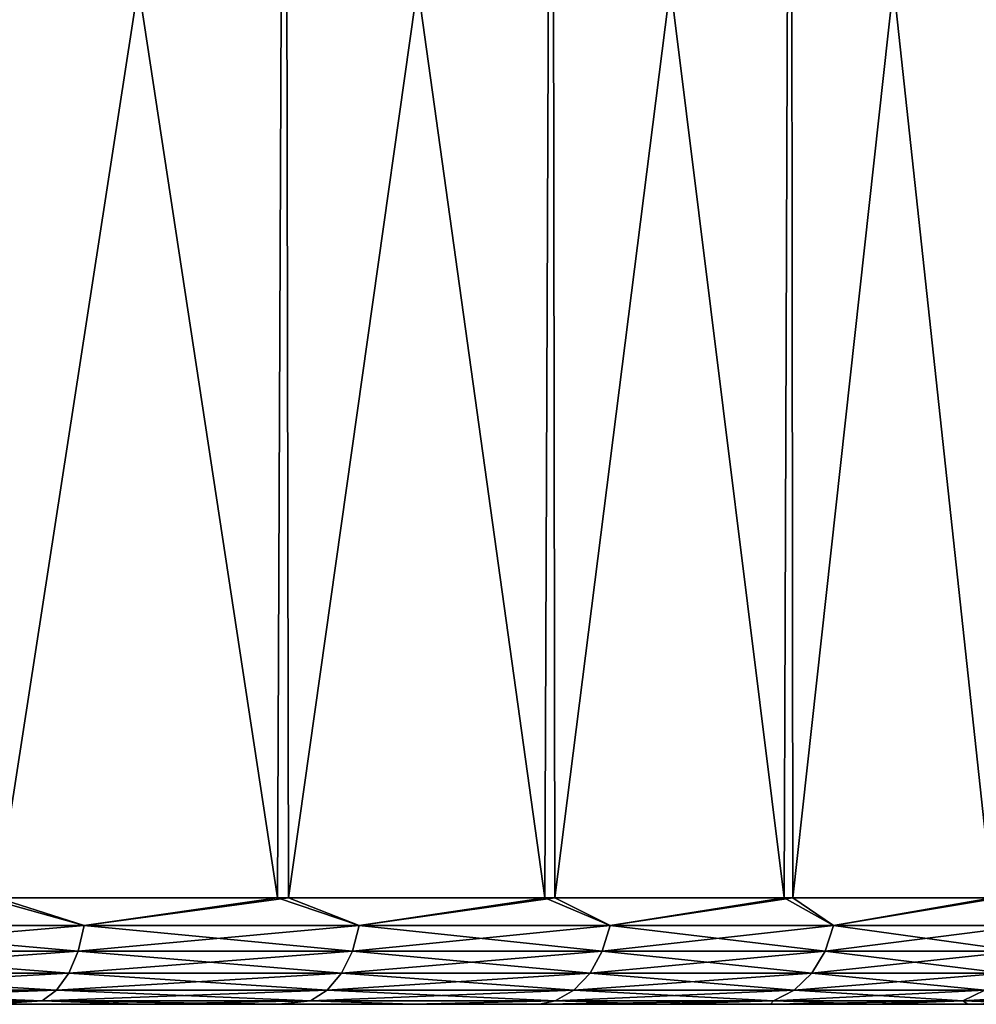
# Model space of a CAD drawing. Header units: metres. Extents: x -63.9 to 30, y -21 to 69.
# Tile 108 of 110: x 16.2 to 25.2, y 50.5 to 59.8. Entities that reach past the tile are written whole.
import ezdxf

# ---------------------------------------------------------------- set-up
doc = ezdxf.new("R2010")
doc.units = ezdxf.units.M
doc.layers.add('solid_SHOWER_ONO150MM_EU_AS_SW0001', color=7, linetype='CONTINUOUS')

msp = doc.modelspace()

# ---------------------------------------------------------------- linework, layer by layer
at = {"layer": 'solid_SHOWER_ONO150MM_EU_AS_SW0001'}
for points in [[(18.630026, 51.5, -11.014297), (15.884165, 51.5, -12.94982), (15.961084, 69, -12.901647)], [(18.630026, 51.5, -161.014297), (15.884165, 51.5, -162.949814), (15.961084, 69, -162.901642)], [(18.630026, 51.5, -11.014297), (15.961084, 69, -12.901647), (18.704617, 69, -10.955005)], [(18.630026, 51.5, -161.014297), (15.961084, 69, -162.901642), (18.704617, 69, -160.955002)], [(15.99729, 51.5, 37.878864), (18.704632, 69, 35.95499), (15.961097, 69, 37.901638)], [(15.99729, 51.5, -112.12114), (18.704632, 69, -114.045006), (15.961097, 69, -112.098358)], [(15.99729, 51.5, 37.878864), (18.734509, 51.5, 35.931137), (18.704632, 69, 35.95499)], [(15.99729, 51.5, -112.12114), (18.734509, 51.5, -114.068863), (18.704632, 69, -114.045006)], [(21.142267, 51.5, -8.783903), (18.630026, 51.5, -11.014297), (18.704617, 69, -10.955005)], [(21.142267, 51.5, -158.783905), (18.630026, 51.5, -161.014297), (18.704617, 69, -160.955002)], [(21.142267, 51.5, -8.783903), (18.704617, 69, -10.955005), (21.212975, 69, -8.713432)], [(21.142267, 51.5, -158.783905), (18.704617, 69, -160.955002), (21.212975, 69, -158.713425)], [(18.734509, 51.5, 35.931137), (21.212997, 69, 33.713409), (18.704632, 69, 35.95499)], [(18.734509, 51.5, -114.068863), (21.212997, 69, -116.286591), (18.704632, 69, -114.045006)], [(18.734509, 51.5, 35.931137), (21.236797, 51.5, 33.689583), (21.212997, 69, 33.713409)], [(18.734509, 51.5, -114.068863), (21.236797, 51.5, -116.310417), (21.212997, 69, -116.286591)], [(23.389383, 51.5, -6.28661), (21.142267, 51.5, -8.783903), (21.212975, 69, -8.713432)], [(23.389383, 51.5, -156.286606), (21.142267, 51.5, -158.783905), (21.212975, 69, -158.713425)], [(23.389383, 51.5, -6.28661), (21.212975, 69, -8.713432), (23.45484, 69, -6.204826)], [(23.389383, 51.5, -156.286606), (21.212975, 69, -158.713425), (23.45484, 69, -156.204819)], [(21.236797, 51.5, 33.689583), (23.454876, 69, 31.204781), (21.212997, 69, 33.713409)], [(21.236797, 51.5, -116.310417), (23.454876, 69, -118.795219), (21.212997, 69, -116.286591)], [(21.236797, 51.5, 33.689583), (23.472775, 51.5, 31.182314), (23.454876, 69, 31.204781)], [(21.236797, 51.5, -116.310417), (23.472775, 51.5, -118.817688), (23.454876, 69, -118.795219)], [(25.343197, 51.5, -3.553733), (23.389383, 51.5, -6.28661), (23.45484, 69, -6.204826)], [(25.343197, 51.5, -153.553726), (23.389383, 51.5, -156.286606), (23.45484, 69, -156.204819)], [(25.343197, 51.5, -3.553733), (23.45484, 69, -6.204826), (25.401791, 69, -3.460863)], [(25.343197, 51.5, -153.553726), (23.45484, 69, -156.204819), (25.401791, 69, -153.460861)], [(23.472775, 51.5, 31.182314), (25.401821, 69, 28.460812), (23.454876, 69, 31.204781)], [(23.472775, 51.5, -118.817688), (25.401821, 69, -121.539185), (23.454876, 69, -118.795219)], [(23.472775, 51.5, 31.182314), (25.414404, 51.5, 28.440767), (25.401821, 69, 28.460812)], [(23.472775, 51.5, -118.817688), (25.414404, 51.5, -121.559235), (25.401821, 69, -121.539185)], [(14.036293, 51.24118, 38.975258), (16.81649, 51.24118, 37.302467), (15.99729, 51.5, 37.878864)], [(16.81649, 51.24118, -12.302467), (14.036293, 51.24118, -13.975256), (15.884165, 51.5, -12.94982)], [(14.036293, 51.24118, -111.024742), (16.81649, 51.24118, -112.697533), (15.99729, 51.5, -112.12114)], [(16.81649, 51.24118, -162.30246), (14.036293, 51.24118, -163.97525), (15.884165, 51.5, -162.949814)], [(16.81649, 51.24118, -12.302467), (15.884165, 51.5, -12.94982), (18.630026, 51.5, -11.014297)], [(16.81649, 51.24118, -162.30246), (15.884165, 51.5, -162.949814), (18.630026, 51.5, -161.014297)], [(16.81649, 51.24118, 37.302467), (18.734509, 51.5, 35.931137), (15.99729, 51.5, 37.878864)], [(16.81649, 51.24118, -112.697533), (18.734509, 51.5, -114.068863), (15.99729, 51.5, -112.12114)], [(16.81649, 51.24118, 37.302467), (19.399529, 51.24118, 35.33889), (18.734509, 51.5, 35.931137)], [(19.399529, 51.24118, -10.338892), (16.81649, 51.24118, -12.302467), (18.630026, 51.5, -11.014297)], [(16.81649, 51.24118, -112.697533), (19.399529, 51.24118, -114.66111), (18.734509, 51.5, -114.068863)], [(19.399529, 51.24118, -160.338898), (16.81649, 51.24118, -162.30246), (18.630026, 51.5, -161.014297)], [(19.399529, 51.24118, -10.338892), (18.630026, 51.5, -11.014297), (21.142267, 51.5, -8.783903)], [(19.399529, 51.24118, -160.338898), (18.630026, 51.5, -161.014297), (21.142267, 51.5, -158.783905)], [(19.399529, 51.24118, 35.33889), (21.236797, 51.5, 33.689583), (18.734509, 51.5, 35.931137)], [(19.399529, 51.24118, -114.66111), (21.236797, 51.5, -116.310417), (18.734509, 51.5, -114.068863)], [(19.399529, 51.24118, 35.33889), (21.755127, 51.24118, 33.107552), (21.236797, 51.5, 33.689583)], [(21.755127, 51.24118, -8.107551), (19.399529, 51.24118, -10.338892), (21.142267, 51.5, -8.783903)], [(19.399529, 51.24118, -114.66111), (21.755127, 51.24118, -116.892448), (21.236797, 51.5, -116.310417)], [(21.755127, 51.24118, -158.107544), (19.399529, 51.24118, -160.338898), (21.142267, 51.5, -158.783905)], [(21.755127, 51.24118, -8.107551), (21.142267, 51.5, -8.783903), (23.389383, 51.5, -6.28661)], [(21.755127, 51.24118, -158.107544), (21.142267, 51.5, -158.783905), (23.389383, 51.5, -156.286606)], [(21.755127, 51.24118, 33.107552), (23.472775, 51.5, 31.182314), (21.236797, 51.5, 33.689583)], [(21.755127, 51.24118, -116.892448), (23.472775, 51.5, -118.817688), (21.236797, 51.5, -116.310417)], [(21.755127, 51.24118, 33.107552), (23.855665, 51.24118, 30.634605), (23.472775, 51.5, 31.182314)], [(23.855665, 51.24118, -5.634605), (21.755127, 51.24118, -8.107551), (23.389383, 51.5, -6.28661)], [(21.755127, 51.24118, -116.892448), (23.855665, 51.24118, -119.365395), (23.472775, 51.5, -118.817688)], [(23.855665, 51.24118, -155.634613), (21.755127, 51.24118, -158.107544), (23.389383, 51.5, -156.286606)], [(23.855665, 51.24118, -5.634605), (23.389383, 51.5, -6.28661), (25.343197, 51.5, -3.553733)], [(23.855665, 51.24118, -155.634613), (23.389383, 51.5, -156.286606), (25.343197, 51.5, -153.553726)], [(23.855665, 51.24118, 30.634605), (25.414404, 51.5, 28.440767), (23.472775, 51.5, 31.182314)], [(23.855665, 51.24118, -119.365395), (25.414404, 51.5, -121.559235), (23.472775, 51.5, -118.817688)], [(23.855665, 51.24118, 30.634605), (25.676519, 51.24118, 27.949049), (25.414404, 51.5, 28.440767)], [(25.676519, 51.24118, -2.949049), (23.855665, 51.24118, -5.634605), (25.343197, 51.5, -3.553733)], [(23.855665, 51.24118, -119.365395), (25.676519, 51.24118, -122.050949), (25.414404, 51.5, -121.559235)], [(25.676519, 51.24118, -152.949051), (23.855665, 51.24118, -155.634613), (25.343197, 51.5, -153.553726)], [(13.989437, 50.999775, 38.886879), (16.760353, 50.999775, 37.219673), (14.036293, 51.24118, 38.975258)], [(13.989437, 50.999775, -13.886877), (14.036293, 51.24118, -13.975256), (16.81649, 51.24118, -12.302467)], [(16.760353, 50.999775, -12.219672), (13.989437, 50.999775, -13.886877), (16.81649, 51.24118, -12.302467)], [(13.989437, 50.999775, -111.113121), (16.760353, 50.999775, -112.780327), (14.036293, 51.24118, -111.024742)], [(13.989437, 50.999775, -163.886871), (14.036293, 51.24118, -163.97525), (16.81649, 51.24118, -162.30246)], [(16.760353, 50.999775, -162.219666), (13.989437, 50.999775, -163.886871), (16.81649, 51.24118, -162.30246)], [(16.760353, 50.999775, 37.219673), (16.81649, 51.24118, 37.302467), (14.036293, 51.24118, 38.975258)], [(16.760353, 50.999775, -112.780327), (16.81649, 51.24118, -112.697533), (14.036293, 51.24118, -111.024742)], [(16.760353, 50.999775, 37.219673), (19.33477, 50.999775, 35.262653), (16.81649, 51.24118, 37.302467)], [(16.760353, 50.999775, -12.219672), (16.81649, 51.24118, -12.302467), (19.399529, 51.24118, -10.338892)], [(19.33477, 50.999775, -10.262651), (16.760353, 50.999775, -12.219672), (19.399529, 51.24118, -10.338892)], [(16.760353, 50.999775, -112.780327), (19.33477, 50.999775, -114.73735), (16.81649, 51.24118, -112.697533)], [(16.760353, 50.999775, -162.219666), (16.81649, 51.24118, -162.30246), (19.399529, 51.24118, -160.338898)], [(19.33477, 50.999775, -160.26265), (16.760353, 50.999775, -162.219666), (19.399529, 51.24118, -160.338898)], [(19.33477, 50.999775, 35.262653), (19.399529, 51.24118, 35.33889), (16.81649, 51.24118, 37.302467)], [(19.33477, 50.999775, -114.73735), (19.399529, 51.24118, -114.66111), (16.81649, 51.24118, -112.697533)], [(19.33477, 50.999775, 35.262653), (21.682505, 50.999775, 33.038761), (19.399529, 51.24118, 35.33889)], [(19.33477, 50.999775, -10.262651), (19.399529, 51.24118, -10.338892), (21.755127, 51.24118, -8.107551)], [(21.682505, 50.999775, -8.038759), (19.33477, 50.999775, -10.262651), (21.755127, 51.24118, -8.107551)], [(19.33477, 50.999775, -114.73735), (21.682505, 50.999775, -116.961243), (19.399529, 51.24118, -114.66111)], [(19.33477, 50.999775, -160.26265), (19.399529, 51.24118, -160.338898), (21.755127, 51.24118, -158.107544)], [(21.682505, 50.999775, -158.038757), (19.33477, 50.999775, -160.26265), (21.755127, 51.24118, -158.107544)], [(21.682505, 50.999775, 33.038761), (21.755127, 51.24118, 33.107552), (19.399529, 51.24118, 35.33889)], [(21.682505, 50.999775, -116.961243), (21.755127, 51.24118, -116.892448), (19.399529, 51.24118, -114.66111)], [(21.682505, 50.999775, 33.038761), (23.776031, 50.999775, 30.57407), (21.755127, 51.24118, 33.107552)], [(21.682505, 50.999775, -8.038759), (21.755127, 51.24118, -8.107551), (23.855665, 51.24118, -5.634605)], [(23.776031, 50.999775, -5.574069), (21.682505, 50.999775, -8.038759), (23.855665, 51.24118, -5.634605)], [(21.682505, 50.999775, -116.961243), (23.776031, 50.999775, -119.425934), (21.755127, 51.24118, -116.892448)], [(21.682505, 50.999775, -158.038757), (21.755127, 51.24118, -158.107544), (23.855665, 51.24118, -155.634613)], [(23.776031, 50.999775, -155.574066), (21.682505, 50.999775, -158.038757), (23.855665, 51.24118, -155.634613)], [(23.776031, 50.999775, 30.57407), (23.855665, 51.24118, 30.634605), (21.755127, 51.24118, 33.107552)], [(23.776031, 50.999775, -119.425934), (23.855665, 51.24118, -119.365395), (21.755127, 51.24118, -116.892448)], [(23.776031, 50.999775, 30.57407), (25.590805, 50.999775, 27.897476), (23.855665, 51.24118, 30.634605)], [(23.776031, 50.999775, -5.574069), (23.855665, 51.24118, -5.634605), (25.676519, 51.24118, -2.949049)], [(25.590805, 50.999775, -2.897477), (23.776031, 50.999775, -5.574069), (25.676519, 51.24118, -2.949049)], [(23.776031, 50.999775, -119.425934), (25.590805, 50.999775, -122.102524), (23.855665, 51.24118, -119.365395)], [(23.776031, 50.999775, -155.574066), (23.855665, 51.24118, -155.634613), (25.676519, 51.24118, -152.949051)], [(25.590805, 50.999775, -152.897476), (23.776031, 50.999775, -155.574066), (25.676519, 51.24118, -152.949051)], [(25.590805, 50.999775, 27.897476), (25.676519, 51.24118, 27.949049), (23.855665, 51.24118, 30.634605)], [(25.590805, 50.999775, -122.102524), (25.676519, 51.24118, -122.050949), (23.855665, 51.24118, -119.365395)], [(13.914886, 50.792522, 38.746258), (16.671036, 50.792522, 37.08794), (13.989437, 50.999775, 38.886879)], [(13.914886, 50.792522, -13.74626), (13.989437, 50.999775, -13.886877), (16.760353, 50.999775, -12.219672)], [(16.671036, 50.792522, -12.087939), (13.914886, 50.792522, -13.74626), (16.760353, 50.999775, -12.219672)], [(13.914886, 50.792522, -111.253738), (16.671036, 50.792522, -112.912064), (13.989437, 50.999775, -111.113121)], [(13.914886, 50.792522, -163.746262), (13.989437, 50.999775, -163.886871), (16.760353, 50.999775, -162.219666)], [(16.671036, 50.792522, -162.087936), (13.914886, 50.792522, -163.746262), (16.760353, 50.999775, -162.219666)], [(16.671036, 50.792522, 37.08794), (16.760353, 50.999775, 37.219673), (13.989437, 50.999775, 38.886879)], [(16.671036, 50.792522, -112.912064), (16.760353, 50.999775, -112.780327), (13.989437, 50.999775, -111.113121)], [(16.671036, 50.792522, 37.08794), (19.231733, 50.792522, 35.141346), (16.760353, 50.999775, 37.219673)], [(16.671036, 50.792522, -12.087939), (16.760353, 50.999775, -12.219672), (19.33477, 50.999775, -10.262651)], [(19.231733, 50.792522, -10.141347), (16.671036, 50.792522, -12.087939), (19.33477, 50.999775, -10.262651)], [(16.671036, 50.792522, -112.912064), (19.231733, 50.792522, -114.85865), (16.760353, 50.999775, -112.780327)], [(16.671036, 50.792522, -162.087936), (16.760353, 50.999775, -162.219666), (19.33477, 50.999775, -160.26265)], [(19.231733, 50.792522, -160.141342), (16.671036, 50.792522, -162.087936), (19.33477, 50.999775, -160.26265)], [(19.231733, 50.792522, 35.141346), (19.33477, 50.999775, 35.262653), (16.760353, 50.999775, 37.219673)], [(19.231733, 50.792522, -114.85865), (19.33477, 50.999775, -114.73735), (16.760353, 50.999775, -112.780327)], [(19.231733, 50.792522, 35.141346), (21.566957, 50.792522, 32.929306), (19.33477, 50.999775, 35.262653)], [(19.231733, 50.792522, -10.141347), (19.33477, 50.999775, -10.262651), (21.682505, 50.999775, -8.038759)], [(21.566957, 50.792522, -7.929307), (19.231733, 50.792522, -10.141347), (21.682505, 50.999775, -8.038759)], [(19.231733, 50.792522, -114.85865), (21.566957, 50.792522, -117.070694), (19.33477, 50.999775, -114.73735)], [(19.231733, 50.792522, -160.141342), (19.33477, 50.999775, -160.26265), (21.682505, 50.999775, -158.038757)], [(21.566957, 50.792522, -157.929306), (19.231733, 50.792522, -160.141342), (21.682505, 50.999775, -158.038757)], [(21.566957, 50.792522, 32.929306), (21.682505, 50.999775, 33.038761), (19.33477, 50.999775, 35.262653)], [(21.566957, 50.792522, -117.070694), (21.682505, 50.999775, -116.961243), (19.33477, 50.999775, -114.73735)], [(21.566957, 50.792522, 32.929306), (23.649326, 50.792522, 30.477751), (21.682505, 50.999775, 33.038761)], [(21.566957, 50.792522, -7.929307), (21.682505, 50.999775, -8.038759), (23.776031, 50.999775, -5.574069)], [(23.649326, 50.792522, -5.477751), (21.566957, 50.792522, -7.929307), (23.776031, 50.999775, -5.574069)], [(21.566957, 50.792522, -117.070694), (23.649326, 50.792522, -119.522247), (21.682505, 50.999775, -116.961243)], [(21.566957, 50.792522, -157.929306), (21.682505, 50.999775, -158.038757), (23.776031, 50.999775, -155.574066)], [(23.649326, 50.792522, -155.477753), (21.566957, 50.792522, -157.929306), (23.776031, 50.999775, -155.574066)], [(23.649326, 50.792522, 30.477751), (23.776031, 50.999775, 30.57407), (21.682505, 50.999775, 33.038761)], [(23.649326, 50.792522, -119.522247), (23.776031, 50.999775, -119.425934), (21.682505, 50.999775, -116.961243)], [(23.649326, 50.792522, 30.477751), (25.45443, 50.792522, 27.815422), (23.776031, 50.999775, 30.57407)], [(23.649326, 50.792522, -5.477751), (23.776031, 50.999775, -5.574069), (25.590805, 50.999775, -2.897477)], [(25.45443, 50.792522, -2.815423), (23.649326, 50.792522, -5.477751), (25.590805, 50.999775, -2.897477)], [(23.649326, 50.792522, -119.522247), (25.45443, 50.792522, -122.184578), (23.776031, 50.999775, -119.425934)], [(23.649326, 50.792522, -155.477753), (23.776031, 50.999775, -155.574066), (25.590805, 50.999775, -152.897476)], [(25.45443, 50.792522, -152.81543), (23.649326, 50.792522, -155.477753), (25.590805, 50.999775, -152.897476)], [(25.45443, 50.792522, 27.815422), (25.590805, 50.999775, 27.897476), (23.776031, 50.999775, 30.57407)], [(25.45443, 50.792522, -122.184578), (25.590805, 50.999775, -122.102524), (23.776031, 50.999775, -119.425934)], [(13.81773, 50.633583, 38.563004), (16.554636, 50.633583, 36.916264), (13.914886, 50.792522, 38.746258)], [(13.81773, 50.633583, -13.563004), (13.914886, 50.792522, -13.74626), (16.671036, 50.792522, -12.087939)], [(16.554636, 50.633583, -11.916263), (13.81773, 50.633583, -13.563004), (16.671036, 50.792522, -12.087939)], [(13.81773, 50.633583, -111.436996), (16.554636, 50.633583, -113.08374), (13.914886, 50.792522, -111.253738)], [(13.81773, 50.633583, -163.563004), (13.914886, 50.792522, -163.746262), (16.671036, 50.792522, -162.087936)], [(16.554636, 50.633583, -161.91626), (13.81773, 50.633583, -163.563004), (16.671036, 50.792522, -162.087936)], [(16.554636, 50.633583, 36.916264), (16.671036, 50.792522, 37.08794), (13.914886, 50.792522, 38.746258)], [(16.554636, 50.633583, -113.08374), (16.671036, 50.792522, -112.912064), (13.914886, 50.792522, -111.253738)], [(16.554636, 50.633583, 36.916264), (19.097454, 50.633583, 34.983261), (16.671036, 50.792522, 37.08794)], [(16.554636, 50.633583, -11.916263), (16.671036, 50.792522, -12.087939), (19.231733, 50.792522, -10.141347)], [(19.097454, 50.633583, -9.983262), (16.554636, 50.633583, -11.916263), (19.231733, 50.792522, -10.141347)], [(16.554636, 50.633583, -113.08374), (19.097454, 50.633583, -115.016739), (16.671036, 50.792522, -112.912064)], [(16.554636, 50.633583, -161.91626), (16.671036, 50.792522, -162.087936), (19.231733, 50.792522, -160.141342)], [(19.097454, 50.633583, -159.983261), (16.554636, 50.633583, -161.91626), (19.231733, 50.792522, -160.141342)], [(19.097454, 50.633583, 34.983261), (19.231733, 50.792522, 35.141346), (16.671036, 50.792522, 37.08794)], [(19.097454, 50.633583, -115.016739), (19.231733, 50.792522, -114.85865), (16.671036, 50.792522, -112.912064)], [(19.097454, 50.633583, 34.983261), (21.416372, 50.633583, 32.786667), (19.231733, 50.792522, 35.141346)], [(19.097454, 50.633583, -9.983262), (19.231733, 50.792522, -10.141347), (21.566957, 50.792522, -7.929307)], [(21.416372, 50.633583, -7.786666), (19.097454, 50.633583, -9.983262), (21.566957, 50.792522, -7.929307)], [(19.097454, 50.633583, -115.016739), (21.416372, 50.633583, -117.213333), (19.231733, 50.792522, -114.85865)], [(19.097454, 50.633583, -159.983261), (19.231733, 50.792522, -160.141342), (21.566957, 50.792522, -157.929306)], [(21.416372, 50.633583, -157.786667), (19.097454, 50.633583, -159.983261), (21.566957, 50.792522, -157.929306)], [(21.416372, 50.633583, 32.786667), (21.566957, 50.792522, 32.929306), (19.231733, 50.792522, 35.141346)], [(21.416372, 50.633583, -117.213333), (21.566957, 50.792522, -117.070694), (19.231733, 50.792522, -114.85865)], [(21.416372, 50.633583, 32.786667), (23.484203, 50.633583, 30.352228), (21.566957, 50.792522, 32.929306)], [(21.416372, 50.633583, -7.786666), (21.566957, 50.792522, -7.929307), (23.649326, 50.792522, -5.477751)], [(23.484203, 50.633583, -5.352228), (21.416372, 50.633583, -7.786666), (23.649326, 50.792522, -5.477751)], [(21.416372, 50.633583, -117.213333), (23.484203, 50.633583, -119.647774), (21.566957, 50.792522, -117.070694)], [(21.416372, 50.633583, -157.786667), (21.566957, 50.792522, -157.929306), (23.649326, 50.792522, -155.477753)], [(23.484203, 50.633583, -155.352234), (21.416372, 50.633583, -157.786667), (23.649326, 50.792522, -155.477753)], [(23.484203, 50.633583, 30.352228), (23.649326, 50.792522, 30.477751), (21.566957, 50.792522, 32.929306)], [(23.484203, 50.633583, -119.647774), (23.649326, 50.792522, -119.522247), (21.566957, 50.792522, -117.070694)], [(23.484203, 50.633583, 30.352228), (25.276703, 50.633583, 27.708488), (23.649326, 50.792522, 30.477751)], [(23.484203, 50.633583, -5.352228), (23.649326, 50.792522, -5.477751), (25.45443, 50.792522, -2.815423)], [(25.276703, 50.633583, -2.708488), (23.484203, 50.633583, -5.352228), (25.45443, 50.792522, -2.815423)], [(23.484203, 50.633583, -119.647774), (25.276703, 50.633583, -122.291512), (23.649326, 50.792522, -119.522247)], [(23.484203, 50.633583, -155.352234), (23.649326, 50.792522, -155.477753), (25.45443, 50.792522, -152.81543)], [(25.276703, 50.633583, -152.708481), (23.484203, 50.633583, -155.352234), (25.45443, 50.792522, -152.81543)], [(25.276703, 50.633583, 27.708488), (25.45443, 50.792522, 27.815422), (23.649326, 50.792522, 30.477751)], [(25.276703, 50.633583, -122.291512), (25.45443, 50.792522, -122.184578), (23.649326, 50.792522, -119.522247)], [(13.81773, 50.633583, 38.563004), (13.704604, 50.533802, 38.349625), (16.419104, 50.533802, 36.716366)], [(16.554636, 50.633583, -11.916263), (16.419104, 50.533802, -11.716365), (13.704604, 50.533802, -13.349626)], [(16.554636, 50.633583, -11.916263), (13.704604, 50.533802, -13.349626), (13.81773, 50.633583, -13.563004)], [(13.81773, 50.633583, -111.436996), (13.704604, 50.533802, -111.650375), (16.419104, 50.533802, -113.283638)], [(16.554636, 50.633583, -161.91626), (16.419104, 50.533802, -161.71637), (13.704604, 50.533802, -163.349625)], [(16.554636, 50.633583, -161.91626), (13.704604, 50.533802, -163.349625), (13.81773, 50.633583, -163.563004)], [(13.81773, 50.633583, 38.563004), (16.419104, 50.533802, 36.716366), (16.554636, 50.633583, 36.916264)], [(13.81773, 50.633583, -111.436996), (16.419104, 50.533802, -113.283638), (16.554636, 50.633583, -113.08374)], [(16.554636, 50.633583, 36.916264), (16.419104, 50.533802, 36.716366), (18.941103, 50.533802, 34.799191)], [(19.097454, 50.633583, -9.983262), (18.941103, 50.533802, -9.799191), (16.419104, 50.533802, -11.716365)], [(19.097454, 50.633583, -9.983262), (16.419104, 50.533802, -11.716365), (16.554636, 50.633583, -11.916263)], [(16.554636, 50.633583, -113.08374), (16.419104, 50.533802, -113.283638), (18.941103, 50.533802, -115.200806)], [(19.097454, 50.633583, -159.983261), (18.941103, 50.533802, -159.799194), (16.419104, 50.533802, -161.71637)], [(19.097454, 50.633583, -159.983261), (16.419104, 50.533802, -161.71637), (16.554636, 50.633583, -161.91626)], [(16.554636, 50.633583, 36.916264), (18.941103, 50.533802, 34.799191), (19.097454, 50.633583, 34.983261)], [(16.554636, 50.633583, -113.08374), (18.941103, 50.533802, -115.200806), (19.097454, 50.633583, -115.016739)], [(19.097454, 50.633583, 34.983261), (18.941103, 50.533802, 34.799191), (21.241035, 50.533802, 32.620579)], [(21.416372, 50.633583, -7.786666), (21.241035, 50.533802, -7.620578), (18.941103, 50.533802, -9.799191)], [(21.416372, 50.633583, -7.786666), (18.941103, 50.533802, -9.799191), (19.097454, 50.633583, -9.983262)], [(19.097454, 50.633583, -115.016739), (18.941103, 50.533802, -115.200806), (21.241035, 50.533802, -117.379425)], [(21.416372, 50.633583, -157.786667), (21.241035, 50.533802, -157.620575), (18.941103, 50.533802, -159.799194)], [(21.416372, 50.633583, -157.786667), (18.941103, 50.533802, -159.799194), (19.097454, 50.633583, -159.983261)], [(19.097454, 50.633583, 34.983261), (21.241035, 50.533802, 32.620579), (21.416372, 50.633583, 32.786667)], [(19.097454, 50.633583, -115.016739), (21.241035, 50.533802, -117.379425), (21.416372, 50.633583, -117.213333)], [(21.416372, 50.633583, 32.786667), (21.241035, 50.533802, 32.620579), (23.291937, 50.533802, 30.20607)], [(23.484203, 50.633583, -5.352228), (23.291937, 50.533802, -5.20607), (21.241035, 50.533802, -7.620578)], [(23.484203, 50.633583, -5.352228), (21.241035, 50.533802, -7.620578), (21.416372, 50.633583, -7.786666)], [(21.416372, 50.633583, -117.213333), (21.241035, 50.533802, -117.379425), (23.291937, 50.533802, -119.79393)], [(23.484203, 50.633583, -155.352234), (23.291937, 50.533802, -155.20607), (21.241035, 50.533802, -157.620575)], [(23.484203, 50.633583, -155.352234), (21.241035, 50.533802, -157.620575), (21.416372, 50.633583, -157.786667)], [(21.416372, 50.633583, 32.786667), (23.291937, 50.533802, 30.20607), (23.484203, 50.633583, 30.352228)], [(21.416372, 50.633583, -117.213333), (23.291937, 50.533802, -119.79393), (23.484203, 50.633583, -119.647774)], [(23.484203, 50.633583, 30.352228), (23.291937, 50.533802, 30.20607), (25.069761, 50.533802, 27.583975)], [(25.276703, 50.633583, -2.708488), (25.069761, 50.533802, -2.583976), (23.291937, 50.533802, -5.20607)], [(25.276703, 50.633583, -2.708488), (23.291937, 50.533802, -5.20607), (23.484203, 50.633583, -5.352228)], [(23.484203, 50.633583, -119.647774), (23.291937, 50.533802, -119.79393), (25.069761, 50.533802, -122.416023)], [(25.276703, 50.633583, -152.708481), (25.069761, 50.533802, -152.583969), (23.291937, 50.533802, -155.20607)], [(25.276703, 50.633583, -152.708481), (23.291937, 50.533802, -155.20607), (23.484203, 50.633583, -155.352234)], [(23.484203, 50.633583, 30.352228), (25.069761, 50.533802, 27.583975), (25.276703, 50.633583, 27.708488)], [(23.484203, 50.633583, -119.647774), (25.069761, 50.533802, -122.416023), (25.276703, 50.633583, -122.291512)], [(25.276703, 50.633583, 27.708488), (25.069761, 50.533802, 27.583975), (26.553667, 50.533802, 24.785034)], [(26.772858, 50.633583, 0.113557), (26.553667, 50.533802, 0.214966), (25.069761, 50.533802, -2.583976)], [(26.772858, 50.633583, 0.113557), (25.069761, 50.533802, -2.583976), (25.276703, 50.633583, -2.708488)], [(25.276703, 50.633583, -122.291512), (25.069761, 50.533802, -122.416023), (26.553667, 50.533802, -125.214966)], [(26.772858, 50.633583, -149.886444), (26.553667, 50.533802, -149.785034), (25.069761, 50.533802, -152.583969)], [(26.772858, 50.633583, -149.886444), (25.069761, 50.533802, -152.583969), (25.276703, 50.633583, -152.708481)], [(15.9359, 50.5, 36.729053), (16.419104, 50.533802, 36.716366), (13.704604, 50.533802, 38.349625)], [(13.704604, 50.533802, -13.349626), (16.419104, 50.533802, -11.716365), (14.499944, 50.5, -12.614769)], [(15.9359, 50.5, -113.270943), (16.419104, 50.533802, -113.283638), (13.704604, 50.533802, -111.650375)], [(13.704604, 50.533802, -163.349625), (16.419104, 50.533802, -161.71637), (14.499944, 50.5, -162.614777)], [(16.419104, 50.533802, -11.716365), (15.935724, 50.5, -11.72917), (14.499944, 50.5, -12.614769)], [(16.419104, 50.533802, -161.71637), (15.935724, 50.5, -161.729172), (14.499944, 50.5, -162.614777)], [(16.419104, 50.533802, -11.716365), (17.317551, 50.5, -10.761608), (15.935724, 50.5, -11.72917)], [(16.419104, 50.533802, -161.71637), (17.317551, 50.5, -160.761612), (15.935724, 50.5, -161.729172)], [(15.9359, 50.5, 36.729053), (17.317719, 50.5, 35.761482), (16.419104, 50.533802, 36.716366)], [(15.9359, 50.5, -113.270943), (17.317719, 50.5, -114.238518), (16.419104, 50.533802, -113.283638)], [(18.640949, 50.5, 34.715199), (18.941103, 50.533802, 34.799191), (16.419104, 50.533802, 36.716366)], [(17.317719, 50.5, 35.761482), (18.640949, 50.5, 34.715199), (16.419104, 50.533802, 36.716366)], [(16.419104, 50.533802, -11.716365), (18.941103, 50.533802, -9.799191), (17.317551, 50.5, -10.761608)], [(18.640949, 50.5, -115.284805), (18.941103, 50.533802, -115.200806), (16.419104, 50.533802, -113.283638)], [(17.317719, 50.5, -114.238518), (18.640949, 50.5, -115.284805), (16.419104, 50.533802, -113.283638)], [(16.419104, 50.533802, -161.71637), (18.941103, 50.533802, -159.799194), (17.317551, 50.5, -160.761612)], [(18.941103, 50.533802, -9.799191), (18.640789, 50.5, -9.715332), (17.317551, 50.5, -10.761608)], [(18.941103, 50.533802, -159.799194), (18.640789, 50.5, -159.715332), (17.317551, 50.5, -160.761612)], [(18.941103, 50.533802, -9.799191), (19.900984, 50.5, -8.593858), (18.640789, 50.5, -9.715332)], [(18.941103, 50.533802, -159.799194), (19.900984, 50.5, -158.593857), (18.640789, 50.5, -159.715332)], [(18.640949, 50.5, 34.715199), (19.901138, 50.5, 33.593712), (18.941103, 50.533802, 34.799191)], [(18.640949, 50.5, -115.284805), (19.901138, 50.5, -116.406288), (18.941103, 50.533802, -115.200806)], [(19.901138, 50.5, 33.593712), (21.241035, 50.533802, 32.620579), (18.941103, 50.533802, 34.799191)], [(18.941103, 50.533802, -9.799191), (21.241035, 50.533802, -7.620578), (19.900984, 50.5, -8.593858)], [(19.901138, 50.5, -116.406288), (21.241035, 50.533802, -117.379425), (18.941103, 50.533802, -115.200806)], [(18.941103, 50.533802, -159.799194), (21.241035, 50.533802, -157.620575), (19.900984, 50.5, -158.593857)], [(21.241035, 50.533802, -7.620578), (21.093813, 50.5, -7.40103), (19.900984, 50.5, -8.593858)], [(21.241035, 50.533802, -157.620575), (21.093813, 50.5, -157.401031), (19.900984, 50.5, -158.593857)], [(19.901138, 50.5, 33.593712), (21.093958, 50.5, 32.400875), (21.241035, 50.533802, 32.620579)], [(19.901138, 50.5, -116.406288), (21.093958, 50.5, -117.599121), (21.241035, 50.533802, -117.379425)], [(23.291937, 50.533802, -5.20607), (22.215256, 50.5, -6.140879), (21.093813, 50.5, -7.40103)], [(21.241035, 50.533802, -7.620578), (23.291937, 50.533802, -5.20607), (21.093813, 50.5, -7.40103)], [(23.291937, 50.533802, -155.20607), (22.215256, 50.5, -156.140884), (21.093813, 50.5, -157.401031)], [(21.241035, 50.533802, -157.620575), (23.291937, 50.533802, -155.20607), (21.093813, 50.5, -157.401031)], [(21.093958, 50.5, 32.400875), (22.215391, 50.5, 31.140718), (21.241035, 50.533802, 32.620579)], [(21.093958, 50.5, -117.599121), (22.215391, 50.5, -118.859283), (21.241035, 50.533802, -117.379425)], [(22.215391, 50.5, 31.140718), (23.291937, 50.533802, 30.20607), (21.241035, 50.533802, 32.620579)], [(22.215391, 50.5, -118.859283), (23.291937, 50.533802, -119.79393), (21.241035, 50.533802, -117.379425)], [(23.291937, 50.533802, -5.20607), (23.261547, 50.5, -4.817632), (22.215256, 50.5, -6.140879)], [(23.291937, 50.533802, -155.20607), (23.261547, 50.5, -154.817627), (22.215256, 50.5, -156.140884)], [(22.215391, 50.5, 31.140718), (23.261673, 50.5, 29.817463), (23.291937, 50.533802, 30.20607)], [(22.215391, 50.5, -118.859283), (23.261673, 50.5, -120.182533), (23.291937, 50.533802, -119.79393)], [(25.069761, 50.533802, -2.583976), (24.229141, 50.5, -3.435769), (23.261547, 50.5, -4.817632)], [(23.291937, 50.533802, -5.20607), (25.069761, 50.533802, -2.583976), (23.261547, 50.5, -4.817632)], [(25.069761, 50.533802, -152.583969), (24.229141, 50.5, -153.435776), (23.261547, 50.5, -154.817627)], [(23.291937, 50.533802, -155.20607), (25.069761, 50.533802, -152.583969), (23.261547, 50.5, -154.817627)], [(23.261673, 50.5, 29.817463), (24.229256, 50.5, 28.435593), (23.291937, 50.533802, 30.20607)], [(23.261673, 50.5, -120.182533), (24.229256, 50.5, -121.564407), (23.291937, 50.533802, -119.79393)], [(24.229256, 50.5, 28.435593), (25.069761, 50.533802, 27.583975), (23.291937, 50.533802, 30.20607)], [(24.229256, 50.5, -121.564407), (25.069761, 50.533802, -122.416023), (23.291937, 50.533802, -119.79393)], [(25.069761, 50.533802, -2.583976), (25.114723, 50.5, -2.00002), (24.229141, 50.5, -3.435769)], [(25.069761, 50.533802, -152.583969), (25.114723, 50.5, -152.000015), (24.229141, 50.5, -153.435776)], [(24.229256, 50.5, 28.435593), (25.11483, 50.5, 26.999838), (25.069761, 50.533802, 27.583975)], [(24.229256, 50.5, -121.564407), (25.11483, 50.5, -123.00016), (25.069761, 50.533802, -122.416023)], [(25.915424, 50.5, 25.51502), (26.553667, 50.533802, 24.785034), (25.069761, 50.533802, 27.583975)], [(25.11483, 50.5, 26.999838), (25.915424, 50.5, 25.51502), (25.069761, 50.533802, 27.583975)], [(25.069761, 50.533802, -2.583976), (26.553667, 50.533802, 0.214966), (25.114723, 50.5, -2.00002)], [(25.915424, 50.5, -124.484978), (26.553667, 50.533802, -125.214966), (25.069761, 50.533802, -122.416023)], [(25.11483, 50.5, -123.00016), (25.915424, 50.5, -124.484978), (25.069761, 50.533802, -122.416023)], [(25.069761, 50.533802, -152.583969), (26.553667, 50.533802, -149.785034), (25.114723, 50.5, -152.000015)], [(26.553667, 50.533802, 0.214966), (25.915329, 50.5, -0.515209), (25.114723, 50.5, -2.00002)], [(26.553667, 50.533802, -149.785034), (25.915329, 50.5, -150.515213), (25.114723, 50.5, -152.000015)], [(-25.11483, 50.5, -1.999838), (25.114723, 50.5, -2.00002), (0.948496, 50.5, -1.366331)], [(-25.11483, 50.5, -1.999838), (-24.229256, 50.5, -3.435593), (25.114723, 50.5, -2.00002)], [(-25.11483, 50.5, -151.999832), (25.114723, 50.5, -152.000015), (0.948496, 50.5, -151.366333)], [(-25.11483, 50.5, -151.999832), (-24.229256, 50.5, -153.435593), (25.114723, 50.5, -152.000015)], [(-25.114723, 50.5, 27.000021), (-0.948496, 50.5, 26.366331), (25.11483, 50.5, 26.999838)], [(-25.114723, 50.5, 27.000021), (25.11483, 50.5, 26.999838), (24.229256, 50.5, 28.435593)], [(-25.114723, 50.5, 27.000021), (24.229256, 50.5, 28.435593), (-24.229141, 50.5, 28.435768)], [(-25.114723, 50.5, -122.999977), (-0.948496, 50.5, -123.633667), (25.11483, 50.5, -123.00016)], [(-25.114723, 50.5, -122.999977), (25.11483, 50.5, -123.00016), (24.229256, 50.5, -121.564407)], [(-25.114723, 50.5, -122.999977), (24.229256, 50.5, -121.564407), (-24.229141, 50.5, -121.564232)], [(-24.229256, 50.5, -3.435593), (24.229141, 50.5, -3.435769), (25.114723, 50.5, -2.00002)], [(-24.229256, 50.5, -3.435593), (-23.261673, 50.5, -4.817463), (24.229141, 50.5, -3.435769)], [(-24.229256, 50.5, -153.435593), (24.229141, 50.5, -153.435776), (25.114723, 50.5, -152.000015)], [(-24.229256, 50.5, -153.435593), (-23.261673, 50.5, -154.817459), (24.229141, 50.5, -153.435776)], [(-24.229141, 50.5, 28.435768), (24.229256, 50.5, 28.435593), (23.261673, 50.5, 29.817463)], [(-24.229141, 50.5, 28.435768), (23.261673, 50.5, 29.817463), (-23.261547, 50.5, 29.817633)], [(-24.229141, 50.5, -121.564232), (24.229256, 50.5, -121.564407), (23.261673, 50.5, -120.182533)], [(-24.229141, 50.5, -121.564232), (23.261673, 50.5, -120.182533), (-23.261547, 50.5, -120.182365)], [(-23.261673, 50.5, -4.817463), (23.261547, 50.5, -4.817632), (24.229141, 50.5, -3.435769)], [(-23.261673, 50.5, -4.817463), (-22.215391, 50.5, -6.140718), (23.261547, 50.5, -4.817632)], [(-23.261673, 50.5, -154.817459), (23.261547, 50.5, -154.817627), (24.229141, 50.5, -153.435776)], [(-23.261673, 50.5, -154.817459), (-22.215391, 50.5, -156.140717), (23.261547, 50.5, -154.817627)], [(-23.261547, 50.5, 29.817633), (23.261673, 50.5, 29.817463), (22.215391, 50.5, 31.140718)], [(-23.261547, 50.5, 29.817633), (22.215391, 50.5, 31.140718), (-22.215256, 50.5, 31.140879)], [(-23.261547, 50.5, -120.182365), (23.261673, 50.5, -120.182533), (22.215391, 50.5, -118.859283)], [(-23.261547, 50.5, -120.182365), (22.215391, 50.5, -118.859283), (-22.215256, 50.5, -118.859123)], [(-22.215391, 50.5, -6.140718), (22.215256, 50.5, -6.140879), (23.261547, 50.5, -4.817632)], [(-22.215391, 50.5, -6.140718), (-21.093958, 50.5, -7.400877), (22.215256, 50.5, -6.140879)], [(-22.215391, 50.5, -156.140717), (22.215256, 50.5, -156.140884), (23.261547, 50.5, -154.817627)], [(-22.215391, 50.5, -156.140717), (-21.093958, 50.5, -157.400879), (22.215256, 50.5, -156.140884)], [(-22.215256, 50.5, 31.140879), (22.215391, 50.5, 31.140718), (21.093958, 50.5, 32.400875)], [(-22.215256, 50.5, 31.140879), (21.093958, 50.5, 32.400875), (-21.093813, 50.5, 32.401031)], [(-22.215256, 50.5, -118.859123), (22.215391, 50.5, -118.859283), (21.093958, 50.5, -117.599121)], [(-22.215256, 50.5, -118.859123), (21.093958, 50.5, -117.599121), (-21.093813, 50.5, -117.598969)], [(-21.093958, 50.5, -7.400877), (21.093813, 50.5, -7.40103), (22.215256, 50.5, -6.140879)], [(-21.093958, 50.5, -7.400877), (-19.901138, 50.5, -8.593713), (21.093813, 50.5, -7.40103)], [(-21.093958, 50.5, -157.400879), (21.093813, 50.5, -157.401031), (22.215256, 50.5, -156.140884)], [(-21.093958, 50.5, -157.400879), (-19.901138, 50.5, -158.593719), (21.093813, 50.5, -157.401031)], [(-21.093813, 50.5, 32.401031), (21.093958, 50.5, 32.400875), (19.901138, 50.5, 33.593712)], [(-21.093813, 50.5, 32.401031), (19.901138, 50.5, 33.593712), (-19.900984, 50.5, 33.593857)], [(-21.093813, 50.5, -117.598969), (21.093958, 50.5, -117.599121), (19.901138, 50.5, -116.406288)], [(-21.093813, 50.5, -117.598969), (19.901138, 50.5, -116.406288), (-19.900984, 50.5, -116.406143)], [(-19.901138, 50.5, -8.593713), (19.900984, 50.5, -8.593858), (21.093813, 50.5, -7.40103)], [(-19.901138, 50.5, -8.593713), (-18.640949, 50.5, -9.715197), (19.900984, 50.5, -8.593858)], [(-19.901138, 50.5, -158.593719), (19.900984, 50.5, -158.593857), (21.093813, 50.5, -157.401031)], [(-19.901138, 50.5, -158.593719), (-18.640949, 50.5, -159.715195), (19.900984, 50.5, -158.593857)], [(-19.900984, 50.5, 33.593857), (19.901138, 50.5, 33.593712), (18.640949, 50.5, 34.715199)], [(-19.900984, 50.5, 33.593857), (18.640949, 50.5, 34.715199), (-18.640789, 50.5, 34.715332)], [(-19.900984, 50.5, -116.406143), (19.901138, 50.5, -116.406288), (18.640949, 50.5, -115.284805)], [(-19.900984, 50.5, -116.406143), (18.640949, 50.5, -115.284805), (-18.640789, 50.5, -115.284668)], [(-18.640949, 50.5, -9.715197), (18.640789, 50.5, -9.715332), (19.900984, 50.5, -8.593858)], [(-18.640949, 50.5, -9.715197), (-17.317719, 50.5, -10.761482), (18.640789, 50.5, -9.715332)], [(-18.640949, 50.5, -159.715195), (18.640789, 50.5, -159.715332), (19.900984, 50.5, -158.593857)], [(-18.640949, 50.5, -159.715195), (-17.317719, 50.5, -160.761475), (18.640789, 50.5, -159.715332)], [(-18.640789, 50.5, 34.715332), (18.640949, 50.5, 34.715199), (17.317719, 50.5, 35.761482)], [(-18.640789, 50.5, 34.715332), (17.317719, 50.5, 35.761482), (-17.317551, 50.5, 35.761608)], [(-18.640789, 50.5, -115.284668), (18.640949, 50.5, -115.284805), (17.317719, 50.5, -114.238518)], [(-18.640789, 50.5, -115.284668), (17.317719, 50.5, -114.238518), (-17.317551, 50.5, -114.238396)], [(-17.317719, 50.5, -10.761482), (17.317551, 50.5, -10.761608), (18.640789, 50.5, -9.715332)], [(-17.317719, 50.5, -10.761482), (-15.9359, 50.5, -11.729054), (17.317551, 50.5, -10.761608)], [(-17.317719, 50.5, -160.761475), (17.317551, 50.5, -160.761612), (18.640789, 50.5, -159.715332)], [(-17.317719, 50.5, -160.761475), (-15.9359, 50.5, -161.72905), (17.317551, 50.5, -160.761612)], [(-17.317551, 50.5, 35.761608), (17.317719, 50.5, 35.761482), (15.9359, 50.5, 36.729053)], [(-17.317551, 50.5, -114.238396), (17.317719, 50.5, -114.238518), (15.9359, 50.5, -113.270943)], [(-15.9359, 50.5, -11.729054), (15.935724, 50.5, -11.72917), (17.317551, 50.5, -10.761608)], [(-15.9359, 50.5, -161.72905), (15.935724, 50.5, -161.729172), (17.317551, 50.5, -160.761612)], [(25.11483, 50.5, 26.999838), (-0.948496, 50.5, 26.366331), (0.948496, 50.5, 26.366331)], [(25.11483, 50.5, -123.00016), (-0.948496, 50.5, -123.633667), (0.948496, 50.5, -123.633667)], [(25.915329, 50.5, -0.515209), (2.827771, 50.5, -1.108031), (0.948496, 50.5, -1.366331)], [(25.114723, 50.5, -2.00002), (25.915329, 50.5, -0.515209), (0.948496, 50.5, -1.366331)], [(25.11483, 50.5, 26.999838), (0.948496, 50.5, 26.366331), (2.827771, 50.5, 26.10803)], [(25.915329, 50.5, -150.515213), (2.827771, 50.5, -151.108032), (0.948496, 50.5, -151.366333)], [(25.114723, 50.5, -152.000015), (25.915329, 50.5, -150.515213), (0.948496, 50.5, -151.366333)], [(25.11483, 50.5, -123.00016), (0.948496, 50.5, -123.633667), (2.827771, 50.5, -123.891968)], [(25.915329, 50.5, -0.515209), (4.654401, 50.5, -0.596233), (2.827771, 50.5, -1.108031)], [(25.11483, 50.5, 26.999838), (2.827771, 50.5, 26.10803), (4.654401, 50.5, 25.596233)], [(25.915329, 50.5, -150.515213), (4.654401, 50.5, -150.596237), (2.827771, 50.5, -151.108032)], [(25.11483, 50.5, -123.00016), (2.827771, 50.5, -123.891968), (4.654401, 50.5, -124.40377)], [(25.915329, 50.5, -0.515209), (6.394332, 50.5, 0.159526), (4.654401, 50.5, -0.596233)], [(25.915424, 50.5, 25.51502), (4.654401, 50.5, 25.596233), (6.394332, 50.5, 24.840473)], [(25.11483, 50.5, 26.999838), (4.654401, 50.5, 25.596233), (25.915424, 50.5, 25.51502)], [(25.915329, 50.5, -150.515213), (6.394332, 50.5, -149.840469), (4.654401, 50.5, -150.596237)], [(25.915424, 50.5, -124.484978), (4.654401, 50.5, -124.40377), (6.394332, 50.5, -125.159523)], [(25.11483, 50.5, -123.00016), (4.654401, 50.5, -124.40377), (25.915424, 50.5, -124.484978)], [(26.628265, 50.5, 1.013681), (8.015115, 50.5, 1.145146), (6.394332, 50.5, 0.159526)], [(25.915329, 50.5, -0.515209), (26.628265, 50.5, 1.013681), (6.394332, 50.5, 0.159526)], [(26.628347, 50.5, 23.986126), (6.394332, 50.5, 24.840473), (8.015115, 50.5, 23.854855)], [(25.915424, 50.5, 25.51502), (6.394332, 50.5, 24.840473), (26.628347, 50.5, 23.986126)], [(26.628265, 50.5, -148.986313), (8.015115, 50.5, -148.854858), (6.394332, 50.5, -149.840469)], [(25.915329, 50.5, -150.515213), (26.628265, 50.5, -148.986313), (6.394332, 50.5, -149.840469)], [(26.628347, 50.5, -126.013878), (6.394332, 50.5, -125.159523), (8.015115, 50.5, -126.145149)], [(25.915424, 50.5, -124.484978), (6.394332, 50.5, -125.159523), (26.628347, 50.5, -126.013878)], [(27.251087, 50.5, 2.58142), (9.486631, 50.5, 2.342313), (8.015115, 50.5, 1.145146)], [(26.628265, 50.5, 1.013681), (27.251087, 50.5, 2.58142), (8.015115, 50.5, 1.145146)], [(26.628347, 50.5, 23.986126), (8.015115, 50.5, 23.854855), (9.486631, 50.5, 22.657686)], [(27.251087, 50.5, -147.418579), (9.486631, 50.5, -147.657684), (8.015115, 50.5, -148.854858)], [(26.628265, 50.5, -148.986313), (27.251087, 50.5, -147.418579), (8.015115, 50.5, -148.854858)], [(26.628347, 50.5, -126.013878), (8.015115, 50.5, -126.145149), (9.486631, 50.5, -127.342316)], [(27.251087, 50.5, 2.58142), (10.781401, 50.5, 3.728673), (9.486631, 50.5, 2.342313)], [(27.25116, 50.5, 22.418383), (9.486631, 50.5, 22.657686), (10.781401, 50.5, 21.271328)], [(26.628347, 50.5, 23.986126), (9.486631, 50.5, 22.657686), (27.25116, 50.5, 22.418383)], [(27.251087, 50.5, -147.418579), (10.781401, 50.5, -146.271332), (9.486631, 50.5, -147.657684)], [(27.25116, 50.5, -127.581619), (9.486631, 50.5, -127.342316), (10.781401, 50.5, -128.728668)], [(26.628347, 50.5, -126.013878), (9.486631, 50.5, -127.342316), (27.25116, 50.5, -127.581619)], [(27.781691, 50.5, 4.182692), (11.875344, 50.5, 5.278438), (10.781401, 50.5, 3.728673)], [(27.251087, 50.5, 2.58142), (27.781691, 50.5, 4.182692), (10.781401, 50.5, 3.728673)], [(27.781752, 50.5, 20.817106), (10.781401, 50.5, 21.271328), (11.875344, 50.5, 19.721563)], [(27.25116, 50.5, 22.418383), (10.781401, 50.5, 21.271328), (27.781752, 50.5, 20.817106)], [(27.781691, 50.5, -145.817307), (11.875344, 50.5, -144.721558), (10.781401, 50.5, -146.271332)], [(27.251087, 50.5, -147.418579), (27.781691, 50.5, -145.817307), (10.781401, 50.5, -146.271332)], [(27.781752, 50.5, -129.182892), (10.781401, 50.5, -128.728668), (11.875344, 50.5, -130.278442)], [(27.25116, 50.5, -127.581619), (10.781401, 50.5, -128.728668), (27.781752, 50.5, -129.182892)], [(28.218298, 50.5, 5.812125), (12.748081, 50.5, 6.962742), (11.875344, 50.5, 5.278438)], [(27.781691, 50.5, 4.182692), (28.218298, 50.5, 5.812125), (11.875344, 50.5, 5.278438)], [(28.218346, 50.5, 19.18767), (11.875344, 50.5, 19.721563), (12.748081, 50.5, 18.037258)], [(27.781752, 50.5, 20.817106), (11.875344, 50.5, 19.721563), (28.218346, 50.5, 19.18767)], [(28.218298, 50.5, -144.187881), (12.748081, 50.5, -143.037262), (11.875344, 50.5, -144.721558)], [(27.781691, 50.5, -145.817307), (28.218298, 50.5, -144.187881), (11.875344, 50.5, -144.721558)], [(28.218346, 50.5, -130.812332), (11.875344, 50.5, -130.278442), (12.748081, 50.5, -131.962738)], [(27.781752, 50.5, -129.182892), (11.875344, 50.5, -130.278442), (28.218346, 50.5, -130.812332)], [(28.559427, 50.5, 7.464223), (13.383327, 50.5, 8.750153), (12.748081, 50.5, 6.962742)], [(28.218298, 50.5, 5.812125), (28.559427, 50.5, 7.464223), (12.748081, 50.5, 6.962742)], [(28.559465, 50.5, 17.535568), (12.748081, 50.5, 18.037258), (13.383327, 50.5, 16.249847)], [(28.218346, 50.5, 19.18767), (12.748081, 50.5, 18.037258), (28.559465, 50.5, 17.535568)], [(28.559427, 50.5, -142.535782), (13.383327, 50.5, -141.249847), (12.748081, 50.5, -143.037262)], [(28.218298, 50.5, -144.187881), (28.559427, 50.5, -142.535782), (12.748081, 50.5, -143.037262)], [(28.559465, 50.5, -132.464432), (12.748081, 50.5, -131.962738), (13.383327, 50.5, -133.750153)], [(28.218346, 50.5, -130.812332), (12.748081, 50.5, -131.962738), (28.559465, 50.5, -132.464432)], [(28.803913, 50.5, 9.133318), (13.76928, 50.5, 10.607464), (13.383327, 50.5, 8.750153)], [(28.559427, 50.5, 7.464223), (28.803913, 50.5, 9.133318), (13.383327, 50.5, 8.750153)], [(28.803938, 50.5, 15.866469), (13.383327, 50.5, 16.249847), (13.76928, 50.5, 14.392536)], [(28.559465, 50.5, 17.535568), (13.383327, 50.5, 16.249847), (28.803938, 50.5, 15.866469)], [(28.803913, 50.5, -140.866684), (13.76928, 50.5, -139.392532), (13.383327, 50.5, -141.249847)], [(28.559427, 50.5, -142.535782), (28.803913, 50.5, -140.866684), (13.383327, 50.5, -141.249847)], [(28.803938, 50.5, -134.13353), (13.383327, 50.5, -133.750153), (13.76928, 50.5, -135.607468)], [(28.559465, 50.5, -132.464432), (13.383327, 50.5, -133.750153), (28.803938, 50.5, -134.13353)], [(29, 50.5, 12.5), (13.898733, 50.5, 12.5), (13.76928, 50.5, 10.607464)], [(28.950947, 50.5, 14.185994), (13.76928, 50.5, 14.392536), (13.898733, 50.5, 12.5)], [(28.950935, 50.5, 10.813799), (29, 50.5, 12.5), (13.76928, 50.5, 10.607464)], [(28.803913, 50.5, 9.133318), (28.950935, 50.5, 10.813799), (13.76928, 50.5, 10.607464)], [(28.803938, 50.5, 15.866469), (13.76928, 50.5, 14.392536), (28.950947, 50.5, 14.185994)], [(29, 50.5, -137.5), (13.898733, 50.5, -137.5), (13.76928, 50.5, -139.392532)], [(28.950947, 50.5, -135.814011), (13.76928, 50.5, -135.607468), (13.898733, 50.5, -137.5)], [(28.950935, 50.5, -139.186203), (29, 50.5, -137.5), (13.76928, 50.5, -139.392532)], [(28.803913, 50.5, -140.866684), (28.950935, 50.5, -139.186203), (13.76928, 50.5, -139.392532)], [(28.803938, 50.5, -134.13353), (13.76928, 50.5, -135.607468), (28.950947, 50.5, -135.814011)], [(28.950947, 50.5, 14.185994), (13.898733, 50.5, 12.5), (29, 50.5, 12.5)], [(28.950947, 50.5, -135.814011), (13.898733, 50.5, -137.5), (29, 50.5, -137.5)]]:
    msp.add_3dface(points, dxfattribs=at)

doc.saveas('drawing.dxf')
